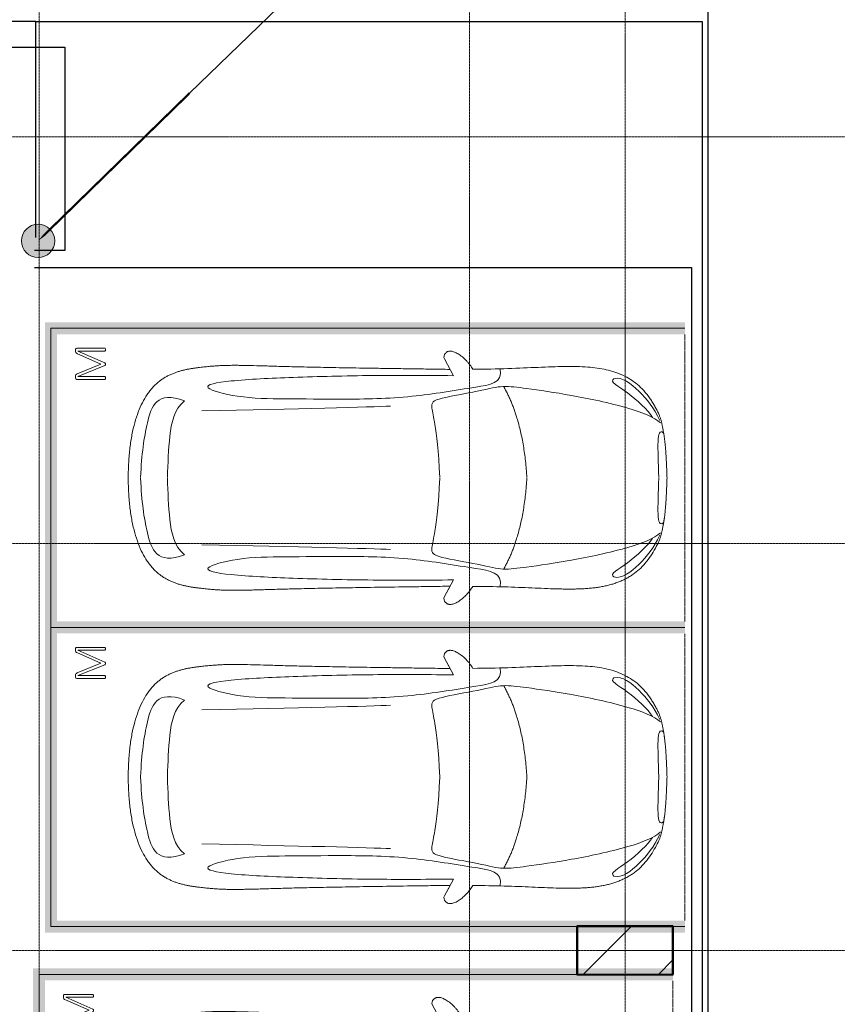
# Model space of a CAD drawing. Header units: millimetres. Extents: x -415896 to 1265883, y -383017 to -57457.
# Tile 65 of 95: x 48833 to 55669, y -291366 to -283137. Entities that reach past the tile are written whole.
import ezdxf
from ezdxf import colors
from ezdxf.entities.mleader import LeaderData, LeaderLine
from ezdxf.math import Vec2, Vec3

# ---------------------------------------------------------------- set-up
doc = ezdxf.new("R2010")
doc.units = ezdxf.units.MM
for name, pattern in [('Линия сетки', [25, 20, -2.5, 0, -2.5]), ('Невидимые', [5, 3, -2]), ('Штрих_3_3_', [6, 3, -3])]:
    doc.linetypes.add(name, pattern=pattern)
for name, color, linetype, lineweight in [('1.АПС_текст', 7, 'Continuous', 15), ('A-000-M_MASS', 7, 'Continuous', 18), ('A-200-M_WALL_INT', 7, 'Continuous', 18), ('C-953-M_PARKING', 7, 'Continuous', 18), ('C-953-MH_PARKING', 7, 'Невидимые', 18), ('S-280-M_COLUMN', 7, 'Continuous', 18), ('Z-030-M_GRID', 7, 'Continuous', 9)]:
    doc.layers.add(name, color=color, linetype=linetype, lineweight=lineweight)
doc.layers.add('_СС_РФ_Текст', color=7, linetype='Continuous')
doc.layers.add('СОТС', color=5, linetype='Continuous')
doc.styles.add('CP.Text', font='arial.ttf')
doc.linetypes.add('Truba', pattern='A,3e-05,[4,MSH_7,S=1,R=0,X=0,Y=0],-3.022072', length=3.022102)

# ---------------------------------------------------------------- blocks, each defined once
blk = doc.blocks.new('A_PAR_Parking - M-V4-B2_-11_400_')
at = {"layer": 'C-953-M_PARKING', "true_color": 0xf7f9fb}
blk.add_hatch(color=7, dxfattribs=at).paths.add_polyline_path([(-1299.999999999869, -2579.695417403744), (-1299.999999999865, -2650.000000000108), (-1199.999999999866, -2650.000000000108), (-1199.99999999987, 2599.999999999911), (1200.000000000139, 2599.999999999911), (1200.000000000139, -2650.000000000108), (1300.000000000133, -2650.000000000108), (1300.000000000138, 2699.999999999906), (-1299.999999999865, 2699.999999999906), (-1299.999999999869, -1886.428160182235)])
at = {"layer": 'A-000-M_MASS', "color": 253, "true_color": 0xaaaaaa}
for p, q in [((-853.1786909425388, -716.703847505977), (-993.1178440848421, -639.1343082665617)), ((-906.0953858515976, -687.3716445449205), (-993.1178440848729, -639.1343082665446)), ((853.1786909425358, -716.703847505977), (993.1178440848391, -639.1343082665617)), ((993.11784408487, -639.1343082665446), (906.0953858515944, -687.3716445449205))]:
    blk.add_line(p, q, dxfattribs=at)
for centre, radius, start, end in [((-1010.237636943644, -677.711922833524), 42.20568271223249, 66.06953367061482, 136.5816289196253), ((1010.237636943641, -677.711922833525), 42.20568271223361, 43.41837108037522, 113.9304663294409)]:
    blk.add_arc(centre, radius, start, end, dxfattribs=at)
for points, knots in [([(-1.771087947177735e-12, 2003.785923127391), (-45.03505052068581, 2003.744324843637), (-131.7614193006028, 2001.366152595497), (-251.8829407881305, 1990.740327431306), (-361.8469352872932, 1973.5768547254), (-494.7629833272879, 1942.423721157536), (-606.8310616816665, 1899.628448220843), (-686.2166897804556, 1853.32239526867), (-726.1208555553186, 1824.491203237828), (-753.3844224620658, 1801.76663676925), (-773.7671101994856, 1781.912697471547), (-788.7602487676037, 1765.52175914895), (-799.4344233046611, 1753.060849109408), (-809.4891465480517, 1740.38970854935), (-818.8964883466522, 1727.481493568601), (-827.7351443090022, 1714.403305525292), (-836.0882903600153, 1701.22487744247), (-843.9145553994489, 1687.911470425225), (-851.1728938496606, 1674.428536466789), (-857.9455201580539, 1660.84524354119), (-864.3146729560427, 1647.230773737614), (-870.2392341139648, 1633.55053670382), (-875.6780872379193, 1619.769943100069), (-880.7134657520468, 1605.958171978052), (-885.4276031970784, 1592.184402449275), (-889.7793828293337, 1578.414044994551), (-893.7276878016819, 1564.612509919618), (-897.3547519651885, 1550.848976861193), (-900.7428076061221, 1537.192622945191), (-903.8507425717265, 1523.60886600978), (-906.6374229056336, 1510.063088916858), (-909.1851463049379, 1496.62457372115), (-911.5759067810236, 1483.362115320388), (-913.7694814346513, 1470.242558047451), (-915.7241375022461, 1457.230363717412), (-917.5227720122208, 1444.395604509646), (-919.2401405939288, 1431.796030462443), (-920.8589346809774, 1419.433069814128), (-922.8201062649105, 1403.213277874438), (-925.0698556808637, 1383.458309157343), (-927.5575560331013, 1360.775781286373), (-929.7593680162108, 1338.831604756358), (-931.7202478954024, 1317.580759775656), (-934.0123071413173, 1289.994751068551), (-936.3086608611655, 1256.655505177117), (-938.2426307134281, 1217.597805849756), (-939.4464322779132, 1178.612576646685), (-940.0100281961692, 1138.830889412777), (-940.0262874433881, 1097.348923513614), (-939.5768601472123, 1053.409079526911), (-938.7202809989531, 1006.557159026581), (-937.5189883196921, 956.2874223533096), (-936.0344661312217, 902.107759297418), (-934.3281120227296, 843.5230830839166), (-932.4626236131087, 780.0365837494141), (-929.83990524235, 688.2028996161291), (-926.4994779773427, 558.6271482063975), (-922.6764450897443, 375.9345126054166), (-918.850333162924, 163.4224477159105), (-914.9117226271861, -81.67319243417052), (-911.4257541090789, -315.3684070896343), (-908.4543742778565, -521.3163909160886), (-906.8934556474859, -630.9304120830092), (-906.0953858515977, -687.3716445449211)], [0, 0, 0, 0, 0.02380952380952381, 0.04761904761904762, 0.07142857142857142, 0.09523809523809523, 0.1428571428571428, 0.1666666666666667, 0.1785714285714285, 0.1904761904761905, 0.2023809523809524, 0.2083333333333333, 0.2142857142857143, 0.2202380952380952, 0.2261904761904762, 0.2321428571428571, 0.2380952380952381, 0.244047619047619, 0.25, 0.2559523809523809, 0.2619047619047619, 0.2678571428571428, 0.2738095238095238, 0.2797619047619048, 0.2857142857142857, 0.2916666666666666, 0.2976190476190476, 0.3035714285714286, 0.3095238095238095, 0.3154761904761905, 0.3214285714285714, 0.3273809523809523, 0.3333333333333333, 0.3392857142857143, 0.3452380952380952, 0.3511904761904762, 0.3571428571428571, 0.363095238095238, 0.369047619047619, 0.3809523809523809, 0.3928571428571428, 0.4047619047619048, 0.4166666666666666, 0.4285714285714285, 0.4523809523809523, 0.4761904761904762, 0.4999999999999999, 0.5238095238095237, 0.5476190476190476, 0.5714285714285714, 0.5952380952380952, 0.6190476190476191, 0.6428571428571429, 0.6666666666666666, 0.6904761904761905, 0.7142857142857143, 0.7619047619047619, 0.8095238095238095, 0.8571428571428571, 0.9047619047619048, 0.9523809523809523, 0.9761904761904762, 1, 1, 1, 1]), ([(906.0953858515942, -687.3716445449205), (906.8934556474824, -630.9304120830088), (908.4543899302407, -521.3159312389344), (910.6828543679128, -366.8570119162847), (912.8203449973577, -221.8843454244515), (915.5680402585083, -40.82736929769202), (918.8503728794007, 163.4236206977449), (922.6764351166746, 375.9341955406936), (926.4994781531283, 558.6272434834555), (929.8399129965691, 688.2028621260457), (932.4626096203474, 780.036632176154), (934.950017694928, 864.6849964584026), (937.6606372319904, 958.2435594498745), (939.4269876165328, 1038.763164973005), (940.0262993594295, 1097.348791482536), (940.010025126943, 1138.830925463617), (939.4464326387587, 1178.612564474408), (938.2426323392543, 1217.597818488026), (936.6309837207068, 1250.145858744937), (934.9308581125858, 1276.659103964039), (932.9427255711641, 1303.63643456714), (930.494020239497, 1331.51819311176), (927.5574211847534, 1360.775533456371), (925.0698926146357, 1383.458377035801), (922.8201016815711, 1403.21326945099), (920.8589355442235, 1419.433071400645), (919.2401403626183, 1431.796030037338), (917.5227720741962, 1444.395604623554), (915.7241374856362, 1457.230363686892), (913.7694814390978, 1470.24255805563), (911.5759067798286, 1483.362115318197), (909.1851463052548, 1496.624573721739), (906.6374229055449, 1510.0630889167), (903.8507425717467, 1523.608866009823), (900.7428076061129, 1537.192622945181), (897.3547519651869, 1550.848976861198), (893.7276878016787, 1564.612509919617), (889.7793828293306, 1578.414044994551), (885.4276031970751, 1592.184402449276), (880.7134657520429, 1605.958171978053), (875.6780872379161, 1619.76994310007), (870.239234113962, 1633.550536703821), (864.3146729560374, 1647.230773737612), (857.945520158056, 1660.845243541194), (851.1728938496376, 1674.428536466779), (843.9145553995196, 1687.911470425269), (836.0882903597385, 1701.224877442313), (827.7351443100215, 1714.40330552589), (818.8964883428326, 1727.481493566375), (809.4891465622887, 1740.389708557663), (799.4344232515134, 1753.060849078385), (788.7602489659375, 1765.521759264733), (773.7671091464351, 1781.912696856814), (753.384430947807, 1801.766641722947), (726.1208245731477, 1824.491185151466), (686.2168540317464, 1853.322491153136), (629.5113463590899, 1886.397374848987), (550.8018541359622, 1921.028905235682), (461.5326766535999, 1950.211248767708), (361.8472823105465, 1973.577057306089), (251.8828473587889, 1990.740272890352), (131.7614459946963, 2001.36616817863), (45.03505052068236, 2003.744324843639), (-2.072423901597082e-12, 2003.785923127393)], [0, 0, 0, 0, 0.02380952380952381, 0.04761904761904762, 0.07142857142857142, 0.09523809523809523, 0.1428571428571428, 0.1904761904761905, 0.2380952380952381, 0.2857142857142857, 0.3095238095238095, 0.3333333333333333, 0.3809523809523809, 0.4285714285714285, 0.4523809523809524, 0.4761904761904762, 0.5, 0.5238095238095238, 0.5476190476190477, 0.5595238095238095, 0.5714285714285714, 0.5952380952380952, 0.6071428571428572, 0.6190476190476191, 0.6309523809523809, 0.6369047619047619, 0.6428571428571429, 0.648809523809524, 0.6547619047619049, 0.6607142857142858, 0.6666666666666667, 0.6726190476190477, 0.6785714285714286, 0.6845238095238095, 0.6904761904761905, 0.6964285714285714, 0.7023809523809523, 0.7083333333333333, 0.7142857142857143, 0.7202380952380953, 0.7261904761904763, 0.7321428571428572, 0.7380952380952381, 0.7440476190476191, 0.75, 0.7559523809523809, 0.7619047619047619, 0.7678571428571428, 0.7738095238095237, 0.7797619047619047, 0.7857142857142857, 0.7916666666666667, 0.7976190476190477, 0.8095238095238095, 0.8214285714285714, 0.8333333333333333, 0.8571428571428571, 0.8809523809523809, 0.9047619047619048, 0.9285714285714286, 0.9523809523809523, 0.9761904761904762, 1, 1, 1, 1]), ([(-642.9903244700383, 1534.57387850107), (-731.6056799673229, 1765.424772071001), (-468.2027528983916, 1854.84637512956), (-203.2707884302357, 1890.999288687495), (-1.875226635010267, 1901.553982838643)], [0, 0, 0, 0, 0.8670493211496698, 1.684226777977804, 1.684226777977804, 1.684226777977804, 1.684226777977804]), ([(642.9903244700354, 1534.57387850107), (731.6056799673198, 1765.424772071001), (468.2027528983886, 1854.84637512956), (203.2707884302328, 1890.999288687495), (1.875226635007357, 1901.553982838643)], [0, 0, 0, 0, 0.8670493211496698, 1.684226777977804, 1.684226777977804, 1.684226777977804, 1.684226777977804]), ([(-642.9903244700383, 1534.57387850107), (-569.5663351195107, 1622.07718159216), (-348.5459602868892, 1664.341605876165), (-124.0076196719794, 1672.414013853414), (-1.875226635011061, 1676.212538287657)], [0, 0, 0, 0, 0.6167278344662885, 1.242165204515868, 1.242165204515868, 1.242165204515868, 1.242165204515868]), ([(642.9903244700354, 1534.57387850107), (569.5663351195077, 1622.07718159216), (348.5459602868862, 1664.341605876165), (124.0076196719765, 1672.414013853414), (1.875226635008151, 1676.212538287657)], [0, 0, 0, 0, 0.6167278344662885, 1.242165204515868, 1.242165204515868, 1.242165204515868, 1.242165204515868]), ([(-908.2559560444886, -1105.856692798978), (-791.9629000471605, -1130.007442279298), (-753.1639968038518, -859.4132754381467), (-662.5748053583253, -332.115152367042), (-655.3941104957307, 196.4922203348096), (-660.5145240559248, 684.2447156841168), (-662.5798216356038, 1068.439083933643), (-763.9432493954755, 1442.673107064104), (-816.5226270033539, 1156.919140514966), (-841.5352888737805, 605.168647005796), (-856.7186371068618, 17.46062878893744), (-856.5300001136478, -453.9129219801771), (-853.1786909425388, -716.703847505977)], [0, 0, 0, 0, 1.01395339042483, 2.476159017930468, 4.172854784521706, 5.704608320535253, 7.082230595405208, 8.244161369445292, 9.58994738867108, 11.15465904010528, 12.91712060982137, 14.36297581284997, 14.36297581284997, 14.36297581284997, 14.36297581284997]), ([(908.2559560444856, -1105.856692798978), (791.9629000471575, -1130.007442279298), (753.1639968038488, -859.4132754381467), (662.5748053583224, -332.115152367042), (655.3941104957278, 196.4922203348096), (660.5145240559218, 684.2447156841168), (662.5798216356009, 1068.439083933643), (763.9432493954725, 1442.673107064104), (816.522627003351, 1156.919140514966), (841.5352888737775, 605.168647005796), (856.7186371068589, 17.46062878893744), (856.5300001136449, -453.9129219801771), (853.1786909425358, -716.703847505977)], [0, 0, 0, 0, 1.01395339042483, 2.476159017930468, 4.172854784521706, 5.704608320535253, 7.082230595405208, 8.244161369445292, 9.58994738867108, 11.15465904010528, 12.91712060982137, 14.36297581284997, 14.36297581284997, 14.36297581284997, 14.36297581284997]), ([(-459.3879615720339, -2445.999086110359), (-507.5234147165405, -2397.863632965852), (-600.938532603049, -2146.583658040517), (-695.8332971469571, -1683.882974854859), (-743.6470007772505, -1354.060092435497), (-774.071903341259, -1106.269145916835), (-734.0826019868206, -996.3994434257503), (-659.7910296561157, -552.1728047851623), (-618.0485188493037, -522.3003544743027), (-447.3148634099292, -564.8690358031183), (-233.5657966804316, -590.3153092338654), (-1.87522663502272, -601.593692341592)], [0, 0, 0, 0, 0.8841724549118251, 2.058367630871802, 3.21240720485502, 3.977765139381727, 4.871212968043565, 5.547773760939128, 6.288900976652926, 6.772878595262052, 7.454400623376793, 7.454400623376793, 7.454400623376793, 7.454400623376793]), ([(459.387961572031, -2445.999086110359), (507.5234147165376, -2397.863632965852), (600.938532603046, -2146.583658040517), (695.8332971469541, -1683.882974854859), (743.6470007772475, -1354.060092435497), (774.071903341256, -1106.269145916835), (734.0826019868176, -996.3994434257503), (659.7910296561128, -552.1728047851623), (618.0485188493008, -522.3003544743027), (447.3148634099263, -564.8690358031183), (233.5657966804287, -590.3153092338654), (1.87522663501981, -601.593692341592)], [0, 0, 0, 0, 0.8841724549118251, 2.058367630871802, 3.21240720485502, 3.977765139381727, 4.871212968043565, 5.547773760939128, 6.288900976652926, 6.772878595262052, 7.454400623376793, 7.454400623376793, 7.454400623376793, 7.454400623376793]), ([(-1040.893917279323, -648.703094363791), (-1044.793819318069, -652.1535906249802), (-1049.658325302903, -657.7507186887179), (-1054.074661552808, -666.1424917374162), (-1056.43294065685, -672.8303915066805), (-1057.865072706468, -679.8881363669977), (-1058.595743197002, -689.7428161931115), (-1057.394476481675, -702.8109978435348), (-1052.882539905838, -719.4200965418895), (-1043.188262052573, -742.4401852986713), (-1025.86985087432, -770.68533370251), (-999.5421051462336, -802.8519249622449), (-970.5212071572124, -831.5964207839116), (-944.4839692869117, -852.708133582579), (-923.350961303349, -867.1882632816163), (-912.8724394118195, -873.460660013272), (-907.6321011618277, -876.3750281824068)], [0, 0, 0, 0, 0.06666666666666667, 0.1, 0.1333333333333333, 0.1666666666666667, 0.2, 0.2666666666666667, 0.3333333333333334, 0.4, 0.5333333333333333, 0.6499999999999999, 0.7666666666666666, 0.8833333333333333, 0.9416666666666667, 1, 1, 1, 1]), ([(907.6321011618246, -876.3750281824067), (913.6210591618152, -873.044321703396), (925.6001541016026, -865.7999575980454), (943.7172108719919, -853.0584299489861), (961.5480493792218, -838.8203049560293), (984.5677760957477, -818.1654902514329), (1011.128464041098, -789.9099829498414), (1035.882326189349, -755.7655038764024), (1052.244527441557, -723.4731424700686), (1057.770434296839, -701.7320441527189), (1058.39505205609, -688.2306127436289), (1058.039866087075, -681.7268551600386), (1057.053595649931, -675.4383574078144), (1055.321988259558, -669.464585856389), (1052.919397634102, -663.740809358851), (1048.661852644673, -656.5812456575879), (1044.306331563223, -651.7222785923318), (1040.89391727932, -648.703094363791)], [0, 0, 0, 0, 0.06666666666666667, 0.1333333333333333, 0.2, 0.2666666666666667, 0.4, 0.5333333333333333, 0.6499999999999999, 0.7666666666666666, 0.7958333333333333, 0.825, 0.8541666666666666, 0.8833333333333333, 0.9125, 0.9416666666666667, 1, 1, 1, 1]), ([(-907.6321011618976, -876.3750281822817), (-907.5606241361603, -970.1512163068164), (-910.8104220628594, -1145.047311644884), (-918.8283246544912, -1336.59973365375), (-924.8115039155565, -1476.417570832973), (-927.8038863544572, -1558.80914294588), (-929.3294211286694, -1621.948443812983), (-929.8295308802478, -1660.293532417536), (-929.9038998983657, -1690.32500942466), (-929.7832775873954, -1712.532505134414), (-929.472772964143, -1734.430180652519), (-928.9588877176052, -1756.024298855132), (-928.2281273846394, -1777.321131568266), (-926.9466204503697, -1805.328881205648), (-924.7350687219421, -1839.626725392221), (-920.9978039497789, -1879.695172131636), (-916.0690804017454, -1918.725396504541), (-909.8412886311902, -1956.765362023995), (-902.2051549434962, -1993.873392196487), (-893.0587296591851, -2030.062219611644), (-882.3102987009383, -2065.280895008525), (-869.8661454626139, -2099.490842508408), (-855.6331419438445, -2132.650159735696), (-839.5178082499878, -2164.71787692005), (-821.4274834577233, -2195.652620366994), (-801.2665826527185, -2225.413699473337), (-771.5116696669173, -2263.47289376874), (-728.6165888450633, -2307.919207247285), (-667.6668944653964, -2355.837418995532), (-604.0027462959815, -2396.394244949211), (-553.9707991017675, -2422.523566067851), (-519.1016240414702, -2437.843868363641), (-496.0758487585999, -2446.415475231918), (-474.3116007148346, -2452.941099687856), (-452.178545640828, -2458.198166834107), (-432.0064824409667, -2462.189287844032), (-414.0112513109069, -2465.549526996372), (-401.7763505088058, -2467.795335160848), (-391.3845595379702, -2469.746815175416), (-383.112532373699, -2471.271680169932), (-375.7585795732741, -2472.600686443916), (-369.5741633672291, -2473.693475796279), (-364.6801285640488, -2474.522032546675), (-359.5751347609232, -2475.36214656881), (-354.2923768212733, -2476.215900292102), (-348.7610097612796, -2477.078913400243), (-342.910099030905, -2477.946811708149), (-336.7731081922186, -2478.821659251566), (-328.267840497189, -2480.001018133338), (-317.9234696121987, -2481.335272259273), (-305.3662059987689, -2482.82390932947), (-293.3061504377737, -2484.172233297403), (-280.1787136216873, -2485.510051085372), (-266.1806984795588, -2486.849505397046), (-251.1414958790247, -2488.180069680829), (-234.8911201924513, -2489.491255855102), (-217.6245038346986, -2490.795091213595), (-199.0396424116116, -2492.07294214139), (-179.172882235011, -2493.327051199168), (-158.0604225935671, -2494.559651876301), (-135.4007001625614, -2495.752137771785), (-111.3870301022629, -2496.916436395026), (-85.85545473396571, -2498.042431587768), (-49.53200893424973, -2499.476801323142), (-19.90320111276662, -2500.48837564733), (0.9221084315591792, -2501.133469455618)], [0, 0, 0, 0, 0.08163265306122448, 0.163265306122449, 0.2040816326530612, 0.2448979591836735, 0.2653061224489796, 0.2857142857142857, 0.2959183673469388, 0.3061224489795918, 0.3163265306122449, 0.3265306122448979, 0.336734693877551, 0.3469387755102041, 0.3673469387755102, 0.3877551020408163, 0.4081632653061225, 0.4285714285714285, 0.4489795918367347, 0.4693877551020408, 0.4897959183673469, 0.5102040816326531, 0.5306122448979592, 0.5510204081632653, 0.5714285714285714, 0.5918367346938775, 0.6122448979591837, 0.653061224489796, 0.6938775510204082, 0.7346938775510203, 0.7755102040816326, 0.7959183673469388, 0.8163265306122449, 0.8367346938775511, 0.8571428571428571, 0.8775510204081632, 0.8877551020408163, 0.8979591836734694, 0.903061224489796, 0.9081632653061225, 0.9132653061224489, 0.9158163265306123, 0.9183673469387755, 0.9209183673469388, 0.9234693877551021, 0.9260204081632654, 0.9285714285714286, 0.9311224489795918, 0.9336734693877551, 0.9387755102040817, 0.9426020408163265, 0.9464285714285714, 0.9502551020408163, 0.9540816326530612, 0.9579081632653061, 0.9617346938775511, 0.965561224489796, 0.9693877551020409, 0.9732142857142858, 0.9770408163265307, 0.9808673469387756, 0.9846938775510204, 0.9885204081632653, 0.9923469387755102, 1, 1, 1, 1]), ([(0.9221084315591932, -2501.133469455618), (14.79856319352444, -2500.691609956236), (41.59546904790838, -2499.782518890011), (78.98122089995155, -2498.346318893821), (107.6486648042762, -2497.080134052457), (129.1974451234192, -2496.032098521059), (144.7582333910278, -2495.234111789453), (159.6769516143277, -2494.421654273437), (173.9199078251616, -2493.592676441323), (187.5561491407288, -2492.751378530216), (205.0334976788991, -2491.61958701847), (221.3303752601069, -2490.465160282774), (236.5181029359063, -2489.292436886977), (247.4520143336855, -2488.409688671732), (257.8861434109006, -2487.521125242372), (267.7873975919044, -2486.624733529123), (277.2240513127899, -2485.724666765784), (289.2947574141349, -2484.526245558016), (303.2460841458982, -2483.020518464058), (315.8935634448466, -2481.517434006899), (325.3565742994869, -2480.324298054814), (332.0551486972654, -2479.429780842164), (338.4360126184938, -2478.540524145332), (344.5674519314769, -2477.660681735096), (350.4163313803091, -2476.788238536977), (357.7811059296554, -2475.631377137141), (364.6894756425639, -2474.495939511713), (371.2163867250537, -2473.386434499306), (377.3954822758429, -2472.288741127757), (384.7454081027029, -2470.954059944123), (393.0119044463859, -2469.422767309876), (403.3970319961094, -2467.46324440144), (415.6242105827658, -2465.207980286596), (429.1112347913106, -2462.67718605), (441.6732978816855, -2460.231597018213), (453.5068940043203, -2457.768885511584), (464.8256069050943, -2455.189981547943), (475.8387967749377, -2452.394794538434), (486.7556284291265, -2449.284058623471), (501.4684861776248, -2444.580286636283), (520.6399500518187, -2437.424699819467), (546.7660958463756, -2425.918763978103), (575.4840204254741, -2411.61296204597), (605.9125791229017, -2394.772980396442), (637.2651597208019, -2375.625703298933), (679.2073129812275, -2347.338278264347), (729.9425437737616, -2307.381587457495), (781.3397643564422, -2254.028338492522), (823.6406214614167, -2195.676159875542), (857.6867223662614, -2132.631240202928), (884.1975379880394, -2065.235512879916), (910.5085406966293, -1969.97145447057), (929.1586215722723, -1835.445899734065), (931.7398637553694, -1681.230162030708), (927.8359563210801, -1538.792207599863), (921.5596313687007, -1386.778407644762), (911.949948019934, -1176.702458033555), (907.6429512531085, -981.8222981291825), (907.6321011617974, -876.375028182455)], [0, 0, 0, 0, 0.00510204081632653, 0.01020408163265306, 0.01530612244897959, 0.01785714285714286, 0.02040816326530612, 0.02295918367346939, 0.02551020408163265, 0.02806122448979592, 0.03061224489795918, 0.03571428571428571, 0.03826530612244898, 0.04081632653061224, 0.0433673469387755, 0.04591836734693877, 0.04846938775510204, 0.05102040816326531, 0.05612244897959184, 0.06122448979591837, 0.06377551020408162, 0.06632653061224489, 0.06887755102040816, 0.07142857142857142, 0.07397959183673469, 0.07653061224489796, 0.08163265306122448, 0.08418367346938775, 0.08673469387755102, 0.09183673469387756, 0.09693877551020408, 0.1020408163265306, 0.1122448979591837, 0.1224489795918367, 0.1326530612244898, 0.1428571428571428, 0.1530612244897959, 0.163265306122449, 0.173469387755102, 0.1836734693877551, 0.2040816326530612, 0.2244897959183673, 0.2448979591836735, 0.2653061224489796, 0.2857142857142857, 0.3061224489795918, 0.3469387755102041, 0.3877551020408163, 0.4285714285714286, 0.4693877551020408, 0.5102040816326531, 0.5510204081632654, 0.6326530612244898, 0.7244897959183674, 0.7704081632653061, 0.8163265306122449, 0.9081632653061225, 1, 1, 1, 1]), ([(-479.5614148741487, -2441.405162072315), (-586.0444165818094, -2391.7513229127), (-718.6858965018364, -2282.706214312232), (-847.330760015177, -2127.56695271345), (-828.4296726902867, -2057.027134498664)], [0, 0, 0, 0, 0.5366799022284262, 1.024734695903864, 1.024734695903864, 1.024734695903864, 1.024734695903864]), ([(-828.4296726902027, -2057.027134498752), (-802.6154454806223, -2015.71573535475), (-728.2686826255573, -2173.164166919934), (-566.1047843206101, -2339.282263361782), (-504.8735646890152, -2380.583242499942)], [0, 0, 0, 0, 0.4975720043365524, 1.022642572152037, 1.022642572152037, 1.022642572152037, 1.022642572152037]), ([(479.5614148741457, -2441.405162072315), (586.0444165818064, -2391.7513229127), (718.6858965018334, -2282.706214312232), (847.330760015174, -2127.56695271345), (828.4296726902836, -2057.027134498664)], [0, 0, 0, 0, 0.5366799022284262, 1.024734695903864, 1.024734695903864, 1.024734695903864, 1.024734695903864]), ([(828.4296726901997, -2057.027134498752), (802.6154454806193, -2015.71573535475), (728.2686826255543, -2173.164166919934), (566.1047843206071, -2339.282263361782), (504.8735646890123, -2380.583242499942)], [0, 0, 0, 0, 0.4975720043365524, 1.022642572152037, 1.022642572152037, 1.022642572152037, 1.022642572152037])]:
    blk.add_open_spline(points, degree=3, knots=knots, dxfattribs=at)
for points, degree in [([(-599.2620987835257, -190.073864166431), (-592.0095359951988, -24.39649690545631), (-575.1706900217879, 588.1549400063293), (-559.9885736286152, 1389.437956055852)], 3), ([(599.2620987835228, -190.073864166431), (592.0095359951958, -24.39649690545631), (575.1706900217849, 588.1549400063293), (559.9885736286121, 1389.437956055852)], 3), ([(-1.875226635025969, -1329.777673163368), (-478.1490722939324, -1299.175774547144), (-761.9447654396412, -1135.326254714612)], 2), ([(1.875226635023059, -1329.777673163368), (478.1490722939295, -1299.175774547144), (761.9447654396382, -1135.326254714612)], 2), ([(-376.207696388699, -2469.857894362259), (-425.0448803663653, -2411.656004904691), (-256.5688627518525, -2424.987479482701), (-1.875226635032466, -2431.626259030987)], 3), ([(376.207696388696, -2469.857894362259), (425.0448803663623, -2411.656004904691), (256.5688627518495, -2424.987479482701), (1.875226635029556, -2431.626259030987)], 3)]:
    blk.add_open_spline(points, degree=degree, dxfattribs=at)
at = {"layer": 'C-953-M_PARKING', "color": 253, "true_color": 0xaaaaaa}
for p, q in [((1250.000000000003, 2649.999999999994), (-1249.999999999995, 2650.000000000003)), ((-1249.999999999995, 2650.000000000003), (-1250.000000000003, -2649.999999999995)), ((1249.999999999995, -2650.000000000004), (1250.000000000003, 2649.999999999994)), ((825.8265334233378, 2443.309236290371), (822.1322408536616, 2433.771929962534)), ((822.1322408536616, 2433.771929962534), (822.1322408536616, 2200.051379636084)), ((833.0643311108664, 2445.910319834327), (825.8265334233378, 2443.309236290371)), ((845.9566582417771, 2445.910319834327), (833.0643311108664, 2445.910319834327)), ((854.5515429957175, 2444.854807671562), (845.9566582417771, 2445.910319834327)), ((846.4844143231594, 2200.051379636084), (846.4844143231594, 2425.252438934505)), ((846.4844143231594, 2425.252438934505), (938.0123975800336, 2198.694292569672)), ((861.0731002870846, 2441.76366490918), (854.5515429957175, 2444.854807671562)), ((865.8606018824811, 2436.863072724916), (861.0731002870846, 2441.76366490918)), ((869.4041070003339, 2430.303818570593), (865.8606018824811, 2436.863072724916)), ((950.0000000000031, 2231.867531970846), (869.4041070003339, 2430.303818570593)), ((1037.155147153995, 2429.474487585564), (950.0000000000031, 2231.867531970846)), ((959.6503969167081, 2198.694292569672), (1058.566965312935, 2425.252438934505)), ((1041.377195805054, 2437.315435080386), (1037.155147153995, 2429.474487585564)), ((1046.051606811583, 2442.40451157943), (1041.377195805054, 2437.315435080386)), ((1051.329167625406, 2445.118685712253), (1046.051606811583, 2442.40451157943)), ((1057.51145315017, 2445.910319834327), (1051.329167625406, 2445.118685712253)), ((1071.760867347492, 2445.910319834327), (1057.51145315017, 2445.910319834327)), ((1058.566965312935, 2425.252438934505), (1058.566965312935, 2200.051379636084)), ((1075.455159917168, 2445.344866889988), (1071.760867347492, 2445.910319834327)), ((1071.760867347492, 2445.910319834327), (1075.455159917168, 2445.344866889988)), ((1078.960968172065, 2443.309236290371), (1075.455159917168, 2445.344866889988)), ((1075.455159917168, 2445.344866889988), (1078.960968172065, 2443.309236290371)), ((1081.599748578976, 2439.539549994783), (1078.960968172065, 2443.309236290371)), ((1078.960968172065, 2443.309236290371), (1081.599748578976, 2439.539549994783)), ((1082.692957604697, 2433.771929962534), (1081.599748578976, 2439.539549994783)), ((1082.692957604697, 2200.051379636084), (1082.692957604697, 2433.771929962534)), ((822.1322408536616, 2200.051379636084), (822.6223000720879, 2197.902658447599)), ((822.6223000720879, 2197.902658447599), (824.507143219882, 2196.357087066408)), ((824.507143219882, 2196.357087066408), (822.6223000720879, 2197.902658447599)), ((824.507143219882, 2196.357087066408), (828.1637389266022, 2195.376968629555)), ((828.1637389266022, 2195.376968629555), (824.507143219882, 2196.357087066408)), ((828.1637389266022, 2195.376968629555), (833.818268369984, 2194.999999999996)), ((833.818268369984, 2194.999999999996), (839.8497664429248, 2195.376968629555)), ((839.8497664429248, 2195.376968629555), (843.5817558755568, 2196.357087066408)), ((843.5817558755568, 2196.357087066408), (839.8497664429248, 2195.376968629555)), ((843.5817558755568, 2196.357087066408), (845.65508333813, 2197.902658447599)), ((845.65508333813, 2197.902658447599), (843.5817558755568, 2196.357087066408)), ((845.65508333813, 2197.902658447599), (846.4844143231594, 2200.051379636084)), ((938.0123975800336, 2198.694292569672), (938.9925160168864, 2197.261811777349)), ((938.9925160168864, 2197.261811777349), (938.0123975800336, 2198.694292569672)), ((938.9925160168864, 2197.261811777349), (940.990449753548, 2196.093209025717)), ((940.990449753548, 2196.093209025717), (938.9925160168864, 2197.261811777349)), ((940.990449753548, 2196.093209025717), (944.1946831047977, 2195.301574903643)), ((944.1946831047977, 2195.301574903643), (940.990449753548, 2196.093209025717)), ((944.1946831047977, 2195.301574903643), (948.8690941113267, 2194.999999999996)), ((948.8690941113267, 2194.999999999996), (944.1946831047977, 2195.301574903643)), ((948.8690941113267, 2194.999999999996), (953.2042333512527, 2195.301574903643)), ((953.2042333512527, 2195.301574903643), (948.8690941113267, 2194.999999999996)), ((953.2042333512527, 2195.301574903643), (956.3707698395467, 2196.093209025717)), ((956.3707698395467, 2196.093209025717), (953.2042333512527, 2195.301574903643)), ((956.3707698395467, 2196.093209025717), (958.4817941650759, 2197.261811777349)), ((958.4817941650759, 2197.261811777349), (956.3707698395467, 2196.093209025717)), ((958.4817941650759, 2197.261811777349), (959.6503969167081, 2198.694292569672)), ((959.6503969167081, 2198.694292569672), (958.4817941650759, 2197.261811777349)), ((1058.566965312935, 2200.051379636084), (1059.170115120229, 2197.902658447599)), ((1059.170115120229, 2197.902658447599), (1061.130351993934, 2196.357087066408)), ((1061.130351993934, 2196.357087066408), (1059.170115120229, 2197.902658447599)), ((1061.130351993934, 2196.357087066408), (1064.862341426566, 2195.376968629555)), ((1064.862341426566, 2195.376968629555), (1061.130351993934, 2196.357087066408)), ((1064.862341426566, 2195.376968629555), (1070.403780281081, 2194.999999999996)), ((1070.403780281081, 2194.999999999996), (1076.284490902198, 2195.376968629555)), ((1076.284490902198, 2195.376968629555), (1080.01648033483, 2196.357087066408)), ((1080.01648033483, 2196.357087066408), (1076.284490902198, 2195.376968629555)), ((1080.01648033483, 2196.357087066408), (1082.089807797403, 2197.902658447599)), ((1082.089807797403, 2197.902658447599), (1080.01648033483, 2196.357087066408)), ((1082.089807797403, 2197.902658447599), (1082.692957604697, 2200.051379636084)), ((1082.692957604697, 2200.051379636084), (1082.089807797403, 2197.902658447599))]:
    blk.add_line(p, q, dxfattribs=at)
at = {"layer": 'C-953-MH_PARKING', "color": 253, "linetype": 'Штрих_3_3_', "true_color": 0xaaaaaa}
blk.add_line((-1199.999999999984, -2649.999999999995), (1200, -2650.000000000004), dxfattribs=at)
blk = doc.blocks.new('135_SLK_GD_AR_rvt-1-B2_-11_400_')
at = {"layer": 'A-200-M_WALL_INT', "color": 253, "lineweight": 40, "true_color": 0xaaaaaa}
for p, q in [((62852.00000000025, 71001.99999994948), (62048.00000000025, 71001.99999994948)), ((62048.00000000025, 71001.99999994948), (62048.00000000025, 70999.99999994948)), ((62048.00000000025, 70999.99999994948), (62048.00000000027, 70599.99999994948)), ((62852.00000000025, 70999.99999994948), (62852.00000000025, 71001.99999994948)), ((62852.00000000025, 70597.99999994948), (62852.00000000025, 70999.99999994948)), ((62048.00000000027, 70599.99999994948), (62048.00000000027, 70597.99999994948)), ((62048.00000000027, 70597.99999994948), (62850.00000000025, 70597.99999994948)), ((62850.00000000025, 70597.99999994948), (62852.00000000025, 70597.99999994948))]:
    blk.add_line(p, q, dxfattribs=at)
at = {"layer": 'C-953-M_PARKING', "color": 253, "lineweight": 18, "true_color": 0xaaaaaa, "rotation": 89.99999999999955}
for p in [(60300.00000000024, 74750.00000000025), (60300.00000000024, 72250.00000000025), (60200.00000000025, 69350.00000000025)]:
    blk.add_blockref('A_PAR_Parking - M-V4-B2_-11_400_', p, dxfattribs=at)
blk = doc.blocks.new('Бетон-Прямоугольная-Колонна - CLM_Подземные этажи_В50-400х800-V295-B2_-11_400_')
at = {"layer": 'S-280-M_COLUMN', "lineweight": 9, "true_color": 0xaaaaaa}
h = blk.add_hatch(dxfattribs=at)
h.set_pattern_fill('FP_178', color=253, style=0, pattern_type=2)
h.set_pattern_definition([(135, (70800, -62450), (-628.6179284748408, -628.6179284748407), []), (135, (70800, -61821.38200000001), (-628.6179284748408, -628.6179284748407), [1111.25, -222.25, 6.706, -215.544])])
h.paths.add_polyline_path([(199.9999999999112, 400.0000000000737), (-200.0000000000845, 400.0000000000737), (-200.0000000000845, -399.9999999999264), (199.9999999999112, -399.9999999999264), (199.9999999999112, -27.92584258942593)])
at = {"layer": 'S-280-M_COLUMN', "color": 253, "lineweight": 40, "true_color": 0xaaaaaa}
for p, q in [((199.9999999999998, 400), (-200.0000000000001, 400)), ((-200.0000000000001, 400), (-200.0000000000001, -399.9999999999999)), ((199.9999999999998, -399.9999999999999), (199.9999999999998, 400)), ((-200.0000000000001, -399.9999999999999), (199.9999999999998, -399.9999999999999))]:
    blk.add_line(p, q, dxfattribs=at)
blk = doc.blocks.new('135_SLK_K1-2-3_KR_rvt-1-B2_-11_400_')
at = {"layer": 'S-280-M_COLUMN', "color": 253, "lineweight": 18, "true_color": 0xaaaaaa, "rotation": 269.9999999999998}
blk.add_blockref('Бетон-Прямоугольная-Колонна - CLM_Подземные этажи_В50-400х800-V295-B2_-11_400_', (62450.00000001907, 70799.99999994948), dxfattribs=at)
blk = doc.blocks.new('-2 этаж')
at = {"layer": 'Z-030-M_GRID', "color": 253, "linetype": 'Линия сетки', "true_color": 0xaaaaaa}
for p, q in [((316642.2624474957, -369624.8537120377), (316642.2624475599, -260673.8728436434)), ((320242.26244751, -369624.6363059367), (320242.2624475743, -260673.6554375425)), ((321542.2624475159, -367088.3292228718), (321542.2624475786, -260673.1481566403)), ((415039.1875812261, -272327.2765553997), (255409.4352631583, -272327.2765553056)), ((415039.3929092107, -275727.2765553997), (255409.6405911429, -275727.2765553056)), ((415039.5983254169, -279127.2765553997), (255409.8460073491, -279127.2765553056))]:
    blk.add_line(p, q, dxfattribs=at)
at = {"lineweight": 5}
for name in ['135_SLK_GD_AR_rvt-1-B2_-11_400_', '135_SLK_K1-2-3_KR_rvt-1-B2_-11_400_']:
    blk.add_blockref(name, (259092.2624475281, -349927.2765553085), dxfattribs=at)
blk = doc.blocks.new('*U4740')
h = blk.add_hatch(color=256)
edge = h.paths.add_edge_path()
edge.add_arc((0, 0), 38.6797816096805, 0, 360)
blk.add_lwpolyline([(0, 0, 0, 50, 0), (141.3688758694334, 141.3688758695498, 5, 5, 0), (347.6019590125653, 347.6019590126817, 5, 5, 0)], format="xyseb")
blk.add_circle((0, 0), 38.6797816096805)

msp = doc.modelspace()

# ---------------------------------------------------------------- linework, layer by layer
at = {"layer": 'СОТС', "color": 3, "lineweight": 30}
for points in [[(75582.7826921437, -304359.8732194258), (54590.21695673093, -304359.8732194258), (54590.21695673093, -282929.2924652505), (33745.08894112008, -282929.2924652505), (33745.08894112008, -284468.6950549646), (33970.62522734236, -284468.6950549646), (33970.62522734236, -283367.3891709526), (38787.01805091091, -283367.3891709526), (38787.01805091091, -288584.6691807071), (40103.95292460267, -288584.6691807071), (40103.95292460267, -283367.3891709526), (43215.90963449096, -283367.3891709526), (43215.90963449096, -284263.7338752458), (43424.50661771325, -284263.7338752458), (43424.50661771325, -283367.3891709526), (49211.63192582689, -283367.3891709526), (49211.63192582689, -285065.7991279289), (48955.4200733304, -285065.7991279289)], [(48956.43423872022, -285208.5071121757), (54449.06784548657, -285208.5071121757), (54449.06784548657, -295035.8768590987), (48871.49103484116, -295035.8768590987), (48871.49103484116, -295281.9690490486), (54449.06784548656, -295281.9690490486), (54449.06784548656, -304370.8089498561), (12393.06618395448, -304370.8089498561)]]:
    msp.add_lwpolyline(points, dxfattribs=at)
at = {"layer": 'СОТС', "color": 5, "linetype": 'Truba', "lineweight": 30}
for points in [[(48968.45151123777, -284957.4388187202), (48968.45151123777, -283153.611222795), (32576.72342351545, -283153.611222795), (32576.72342351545, -283915.8157388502)], [(48968.45151123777, -283153.611222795), (54540.24483817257, -283153.611222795), (54540.24483817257, -304510.442743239), (43451.40745257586, -304510.442743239), (43451.40745257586, -314342.6877977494), (48670.00887213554, -314342.6877977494), (48670.00887213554, -314555.4763129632)]]:
    msp.add_lwpolyline(points, dxfattribs=at)

# ---------------------------------------------------------------- block references
at = {"color": 0}
msp.add_blockref('-2 этаж', (-267647.7929597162, -11788.55452131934), dxfattribs=at)

# ---------------------------------------------------------------- next in the draw order: leaders
at = {"layer": '_СС_РФ_Текст'}
ml = msp.add_multileader_mtext('Standard', dxfattribs=at)
ml.set_content('Опуск/Подъем с -1 этажа(-7.650):\\P5хКПСТТнг(А)-HF 1х2х0,5\\P2xКПСТТнг(А)-HF 1х2х0,5', color=256, style='CP.Text')
ml.set_leader_properties()
ml.build(insert=Vec2(0, 0))
ml.multileader.update_dxf_attribs({"text_left_attachment_type": 6, "text_right_attachment_type": 6, "dogleg_length": 0.36, "arrow_head_size": 0.18})
ctx = ml.context
ctx.base_point, ctx.char_height, ctx.arrow_head_size, ctx.landing_gap_size, ctx.plane_origin, ctx.plane_x_axis, ctx.plane_y_axis = Vec3(53839.12371950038, -280518.9874291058), 250, 0.18, 0.09, Vec3(40516.49398869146, -401450.1564298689), Vec3(1, 2.449273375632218e-16), Vec3(-2.449273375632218e-16, 1)
ctx.left_attachment, ctx.right_attachment = 6, 6
notes = []
notes.append((ctx, [(0, (1, 1, 0), (53589.32907174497, -280518.9874291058), (1, 2.449273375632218e-16), 249.7946477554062, [(5, [(50253.92170748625, -283750.7084583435), (50253.92170748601, -283750.7084583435), (50253.92170748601, -283750.7084583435), (50253.92170748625, -283750.7084583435), (50253.92170748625, -283750.7084583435), (50253.92170748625, -283750.7084583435)], 0, [])])]))
ctx.mtext.insert, ctx.mtext.text_direction, ctx.mtext.rotation, ctx.mtext.defined_height, ctx.mtext.line_spacing_style, ctx.mtext.flow_direction = Vec3(53839.21371950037, -280195.488111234), Vec3(1, 2.449273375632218e-16), 2.449273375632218e-16, 1.364242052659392e-12, 2, 5
ctx.mtext.has_bg_fill, ctx.mtext.bg_color, ctx.mtext.bg_scale_factor, ctx.mtext.bg_transparency, ctx.mtext.use_window_bg_color = 1, -1027028792, 1.5, 0, 1
for ctx, leaders in notes:
    for number, flags, end, landing, length, lines in leaders:
        leader = LeaderData()
        leader.index, (leader.has_last_leader_line, leader.has_dogleg_vector, leader.attachment_direction) = number, flags
        leader.last_leader_point, leader.dogleg_vector, leader.dogleg_length = Vec3(end), Vec3(landing), length
        for number, points, colour, breaks in lines:
            line = LeaderLine()
            line.index, line.vertices, line.color, line.breaks = number, Vec3.list(points), colors.encode_raw_color(colour), breaks
            leader.lines.append(line)
        ctx.leaders.append(leader)

# ---------------------------------------------------------------- next in the draw order: block references
at = {"layer": '1.АПС_текст', "xscale": 3.600000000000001, "yscale": 3.600000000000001, "zscale": 3.600000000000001, "rotation": 359.2880171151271}
msp.add_blockref('*U4740', (48987.10162533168, -284986.4292517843), dxfattribs=at)

doc.saveas('drawing.dxf')
